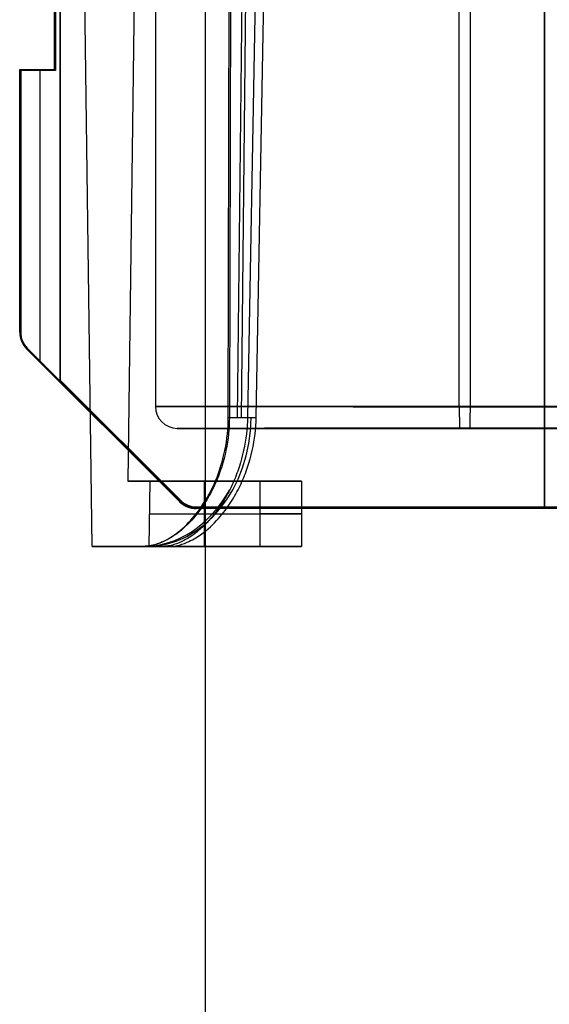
# Model space of a CAD drawing. Extents: x -64 to 57, y 4 to 161.
# Tile 187 of 256: x -8 to 4, y 115 to 137. Entities that reach past the tile are written whole.
import ezdxf

# ---------------------------------------------------------------- set-up
doc = ezdxf.new("R2010")
doc.units = 0
doc.layers.add('DEFAULT', color=7, linetype='CONTINUOUS')

msp = doc.modelspace()

# ---------------------------------------------------------------- linework, layer by layer
at = {"layer": 'DEFAULT', "color": 254}
for p, q in [((-7.466, 156.197, 39.366), (-7.466, 128.887, 39.366)), ((-7.458, 128.891, 39.041), (-7.458, 156.203, 39.041)), ((-7.449, 128.894, 38.716), (-7.449, 156.21, 38.716)), ((-6.729, 125.086, 50.361), (-7.119, 154.935, 50.368)), ((-3.604, 128.045, 57.038), (-3.537, 154.877, 57.542)), ((-3.301, 128.045, 56.632), (-3.019, 154.806, 56.848)), ((3.651, 125.994, 38.716), (3.651, 154.816, 38.716)), ((3.651, 154.777, 40.216), (3.651, 125.955, 40.216)), ((-5.542, 154.286, 50.13), (-5.905, 126.586, 50.123)), ((-3.511, 154.288, 43.218), (-3.579, 128.048, 43.698)), ((-3.389, 128.048, 43.953), (-3.113, 154.288, 43.755)), ((-2.691, 154.287, 44.324), (-3.163, 128.048, 44.258)), ((-2.963, 128.045, 56.181), (-2.483, 154.285, 56.119)), ((-7.588, 136.034, 40.216), (-7.588, 137.555, 40.216)), ((-7.577, 136.022, 39.791), (-7.577, 137.566, 39.791)), ((-7.566, 137.577, 39.366), (-7.566, 136.011, 39.366)), ((-7.566, 136.794, 39.366), (-7.588, 136.794, 40.216)), ((-8.366, 136.011, 39.366), (-8.388, 136.034, 40.216)), ((-8.388, 136.034, 40.216), (-7.588, 136.034, 40.216)), ((-8.388, 130.001, 40.216), (-8.388, 136.034, 40.216)), ((-8.377, 136.022, 39.791), (-7.577, 136.022, 39.791)), ((-8.377, 130.001, 39.791), (-8.377, 136.022, 39.791)), ((-7.566, 136.011, 39.366), (-8.366, 136.011, 39.366)), ((-8.366, 136.011, 39.366), (-8.366, 130.001, 39.366)), ((-7.977, 136.011, 39.366), (-7.977, 136.034, 40.216)), ((-7.916, 129.337, 39.366), (-7.916, 136.011, 39.366)), ((-7.566, 136.011, 39.366), (-7.588, 136.034, 40.216)), ((-8.366, 133.017, 39.366), (-8.388, 133.017, 40.216)), ((-8.366, 130.001, 39.366), (-8.388, 130.001, 40.216)), ((-8.215, 129.636, 39.366), (-8.23, 129.62, 40.216)), ((-4.723, 126.113, 40.216), (-8.23, 129.62, 40.216)), ((-4.709, 126.127, 39.466), (-8.216, 129.634, 39.466)), ((-8.215, 129.636, 39.366), (-7.466, 128.887, 39.366)), ((-7.466, 128.887, 39.366), (-7.449, 128.894, 38.716)), ((-7.449, 128.894, 38.716), (-4.695, 126.141, 38.716)), ((-3.609, 127.856, 57.03), (-3.605, 127.95, 57.035)), ((-3.605, 127.95, 57.035), (-3.604, 128.045, 57.038)), ((-3.604, 128.045, 57.038), (-2.963, 128.045, 56.181)), ((-3.58, 127.954, 43.701), (-3.584, 127.859, 43.705)), ((-3.579, 128.048, 43.698), (-3.58, 127.954, 43.701)), ((-3.579, 128.048, 43.698), (-3.163, 128.048, 44.258)), ((-3.166, 127.953, 44.259), (-3.171, 127.858, 44.262)), ((-3.163, 128.048, 44.258), (-3.166, 127.953, 44.259)), ((-2.971, 127.855, 56.177), (-2.966, 127.95, 56.18)), ((-2.966, 127.95, 56.18), (-2.963, 128.045, 56.181)), ((-6.474, 127.863, 40.216), (-6.446, 127.891, 38.716)), ((-3.623, 127.667, 57.015), (-3.615, 127.761, 57.024)), ((-3.615, 127.761, 57.024), (-3.609, 127.856, 57.03)), ((-3.59, 127.764, 43.712), (-3.598, 127.67, 43.72)), ((-3.584, 127.859, 43.705), (-3.59, 127.764, 43.712)), ((-3.179, 127.763, 44.266), (-3.189, 127.668, 44.273)), ((-3.171, 127.858, 44.262), (-3.179, 127.763, 44.266)), ((-2.989, 127.665, 56.166), (-2.979, 127.76, 56.173)), ((-2.979, 127.76, 56.173), (-2.971, 127.855, 56.177)), ((-3.663, 127.383, 56.978), (-3.647, 127.477, 56.992)), ((-3.647, 127.477, 56.992), (-3.634, 127.572, 57.005)), ((-3.622, 127.481, 43.743), (-3.638, 127.386, 43.757)), ((-3.634, 127.572, 57.005), (-3.623, 127.667, 57.015)), ((-3.609, 127.575, 43.73), (-3.622, 127.481, 43.743)), ((-3.598, 127.67, 43.72), (-3.609, 127.575, 43.73)), ((-3.215, 127.478, 44.293), (-3.232, 127.383, 44.306)), ((-3.201, 127.573, 44.282), (-3.215, 127.478, 44.293)), ((-3.189, 127.668, 44.273), (-3.201, 127.573, 44.282)), ((-3.034, 127.38, 56.135), (-3.017, 127.475, 56.148)), ((-3.017, 127.475, 56.148), (-3.002, 127.57, 56.158)), ((-3.002, 127.57, 56.158), (-2.989, 127.665, 56.166)), ((-3.702, 127.194, 56.942), (-3.681, 127.288, 56.961)), ((-3.681, 127.288, 56.961), (-3.663, 127.383, 56.978)), ((-3.656, 127.291, 43.774), (-3.677, 127.197, 43.793)), ((-3.638, 127.386, 43.757), (-3.656, 127.291, 43.774)), ((-3.252, 127.288, 44.321), (-3.274, 127.193, 44.338)), ((-3.232, 127.383, 44.306), (-3.252, 127.288, 44.321)), ((-3.076, 127.19, 56.104), (-3.054, 127.285, 56.121)), ((-3.054, 127.285, 56.121), (-3.034, 127.38, 56.135)), ((-3.779, 126.91, 56.872), (-3.75, 127.004, 56.898)), ((-3.726, 127.008, 43.837), (-3.754, 126.913, 43.863)), ((-3.75, 127.004, 56.898), (-3.725, 127.099, 56.921)), ((-3.7, 127.102, 43.814), (-3.726, 127.008, 43.837)), ((-3.725, 127.099, 56.921), (-3.702, 127.194, 56.942)), ((-3.677, 127.197, 43.793), (-3.7, 127.102, 43.814)), ((-3.325, 127.002, 44.381), (-3.355, 126.908, 44.405)), ((-3.298, 127.097, 44.358), (-3.325, 127.002, 44.381)), ((-3.274, 127.193, 44.338), (-3.298, 127.097, 44.358)), ((-3.159, 126.905, 56.039), (-3.129, 127, 56.063)), ((-3.129, 127, 56.063), (-3.101, 127.095, 56.085)), ((-3.101, 127.095, 56.085), (-3.076, 127.19, 56.104)), ((-3.827, 126.768, 56.828), (-3.81, 126.815, 56.843)), ((-3.81, 126.815, 56.843), (-3.779, 126.91, 56.872)), ((-3.786, 126.818, 43.891), (-3.802, 126.771, 43.907)), ((-3.754, 126.913, 43.863), (-3.786, 126.818, 43.891)), ((-3.387, 126.813, 44.433), (-3.404, 126.765, 44.448)), ((-3.371, 126.86, 44.419), (-3.387, 126.813, 44.433)), ((-3.355, 126.908, 44.405), (-3.371, 126.86, 44.419)), ((-3.21, 126.763, 55.999), (-3.192, 126.81, 56.013)), ((-3.192, 126.81, 56.013), (-3.159, 126.905, 56.039)), ((-1.923, 126.586, 50.13), (-5.905, 126.586, 50.123)), ((-5.404, 126.585, 52.873), (-5.426, 125.085, 52.873)), ((-5.415, 125.087, 47.373), (-5.394, 126.587, 47.373)), ((-2.881, 126.585, 52.878), (-5.404, 126.585, 52.873)), ((-5.394, 126.587, 47.373), (-2.871, 126.587, 47.378)), ((-4.153, 126.585, 52.876), (-4.153, 125.085, 52.875)), ((-4.143, 126.587, 47.376), (-4.143, 125.087, 47.375)), ((-3.921, 126.532, 56.739), (-3.901, 126.579, 56.758)), ((-3.901, 126.579, 56.758), (-3.881, 126.626, 56.777)), ((-3.877, 126.582, 43.975), (-3.897, 126.535, 43.995)), ((-3.881, 126.626, 56.777), (-3.862, 126.674, 56.795)), ((-3.857, 126.629, 43.957), (-3.877, 126.582, 43.975)), ((-3.862, 126.674, 56.795), (-3.844, 126.721, 56.811)), ((-3.838, 126.677, 43.94), (-3.857, 126.629, 43.957)), ((-3.844, 126.721, 56.811), (-3.827, 126.768, 56.828)), ((-3.82, 126.724, 43.923), (-3.838, 126.677, 43.94)), ((-3.802, 126.771, 43.907), (-3.82, 126.724, 43.923)), ((-3.583, 126.585, 52.877), (-3.573, 126.587, 47.377)), ((-3.481, 126.575, 44.516), (-3.502, 126.528, 44.535)), ((-3.461, 126.623, 44.498), (-3.481, 126.575, 44.516)), ((-3.441, 126.67, 44.48), (-3.461, 126.623, 44.498)), ((-3.422, 126.718, 44.464), (-3.441, 126.67, 44.48)), ((-3.404, 126.765, 44.448), (-3.422, 126.718, 44.464)), ((-3.31, 126.526, 55.915), (-3.289, 126.573, 55.934)), ((-3.289, 126.573, 55.934), (-3.268, 126.621, 55.951)), ((-3.268, 126.621, 55.951), (-3.248, 126.668, 55.968)), ((-3.248, 126.668, 55.968), (-3.229, 126.716, 55.983)), ((-3.229, 126.716, 55.983), (-3.21, 126.763, 55.999)), ((-2.881, 126.585, 52.878), (-2.881, 125.085, 52.878)), ((-2.871, 125.087, 47.378), (-2.871, 126.587, 47.378)), ((-1.923, 126.586, 50.13), (-1.923, 125.086, 50.13)), ((-4.037, 126.296, 56.629), (-4.012, 126.343, 56.653)), ((-3.988, 126.346, 44.08), (-4.013, 126.299, 44.104)), ((-4.012, 126.343, 56.653), (-3.988, 126.39, 56.676)), ((-3.988, 126.39, 56.676), (-3.965, 126.438, 56.698)), ((-3.964, 126.393, 44.058), (-3.988, 126.346, 44.08)), ((-3.965, 126.438, 56.698), (-3.943, 126.485, 56.719)), ((-3.941, 126.441, 44.036), (-3.964, 126.393, 44.058)), ((-3.943, 126.485, 56.719), (-3.921, 126.532, 56.739)), ((-3.919, 126.488, 44.015), (-3.941, 126.441, 44.036)), ((-3.897, 126.535, 43.995), (-3.919, 126.488, 44.015)), ((-3.594, 126.338, 44.621), (-3.62, 126.291, 44.645)), ((-3.57, 126.386, 44.598), (-3.594, 126.338, 44.621)), ((-3.546, 126.433, 44.576), (-3.57, 126.386, 44.598)), ((-3.524, 126.481, 44.555), (-3.546, 126.433, 44.576)), ((-3.502, 126.528, 44.535), (-3.524, 126.481, 44.555)), ((-3.431, 126.289, 55.81), (-3.405, 126.337, 55.833)), ((-3.405, 126.337, 55.833), (-3.38, 126.384, 55.855)), ((-3.38, 126.384, 55.855), (-3.356, 126.431, 55.876)), ((-3.356, 126.431, 55.876), (-3.332, 126.479, 55.896)), ((-3.332, 126.479, 55.896), (-3.31, 126.526, 55.915)), ((-4.695, 126.141, 38.716), (-4.723, 126.113, 40.216)), ((-4.176, 126.061, 56.491), (-4.146, 126.108, 56.521)), ((-4.123, 126.111, 44.212), (-4.153, 126.064, 44.242)), ((-4.146, 126.108, 56.521), (-4.117, 126.155, 56.55)), ((-4.094, 126.158, 44.183), (-4.123, 126.111, 44.212)), ((-4.117, 126.155, 56.55), (-4.089, 126.202, 56.577)), ((-4.066, 126.205, 44.156), (-4.094, 126.158, 44.183)), ((-4.089, 126.202, 56.577), (-4.062, 126.249, 56.604)), ((-4.039, 126.252, 44.13), (-4.066, 126.205, 44.156)), ((-4.062, 126.249, 56.604), (-4.037, 126.296, 56.629)), ((-4.013, 126.299, 44.104), (-4.039, 126.252, 44.13)), ((-3.731, 126.102, 44.753), (-3.761, 126.055, 44.784)), ((-3.701, 126.149, 44.724), (-3.731, 126.102, 44.753)), ((-3.673, 126.196, 44.697), (-3.701, 126.149, 44.724)), ((-3.646, 126.244, 44.67), (-3.673, 126.196, 44.697)), ((-3.62, 126.291, 44.645), (-3.646, 126.244, 44.67)), ((-3.576, 126.053, 55.676), (-3.545, 126.1, 55.706)), ((-3.545, 126.1, 55.706), (-3.515, 126.148, 55.734)), ((-3.515, 126.148, 55.734), (-3.486, 126.195, 55.76)), ((-3.486, 126.195, 55.76), (-3.458, 126.242, 55.786)), ((-3.458, 126.242, 55.786), (-3.431, 126.289, 55.81)), ((-4.345, 125.826, 56.316), (-4.309, 125.873, 56.354)), ((-4.342, 125.994, 38.716), (14.751, 125.994, 38.716)), ((-4.342, 125.955, 40.216), (-4.342, 125.994, 38.716)), ((-4.342, 125.975, 39.466), (15.151, 125.975, 39.466)), ((15.151, 125.955, 40.216), (-4.342, 125.955, 40.216)), ((-4.286, 125.876, 44.378), (-4.323, 125.829, 44.416)), ((-4.309, 125.873, 56.354), (-4.273, 125.92, 56.391)), ((-4.251, 125.923, 44.341), (-4.286, 125.876, 44.378)), ((-4.273, 125.92, 56.391), (-4.24, 125.967, 56.426)), ((-4.217, 125.97, 44.306), (-4.251, 125.923, 44.341)), ((-4.24, 125.967, 56.426), (-4.207, 126.014, 56.459)), ((-4.184, 126.017, 44.273), (-4.217, 125.97, 44.306)), ((-4.207, 126.014, 56.459), (-4.176, 126.061, 56.491)), ((-4.153, 126.064, 44.242), (-4.184, 126.017, 44.273)), ((-3.859, 125.913, 44.886), (-3.894, 125.866, 44.923)), ((-3.825, 125.96, 44.85), (-3.859, 125.913, 44.886)), ((-3.792, 126.007, 44.816), (-3.825, 125.96, 44.85)), ((-3.761, 126.055, 44.784), (-3.792, 126.007, 44.816)), ((-3.713, 125.865, 55.543), (-3.677, 125.912, 55.579)), ((-3.677, 125.912, 55.579), (-3.642, 125.959, 55.613)), ((-3.642, 125.959, 55.613), (-3.608, 126.006, 55.645)), ((-3.608, 126.006, 55.645), (-3.576, 126.053, 55.676)), ((-5.415, 125.835, 52.873), (-2.881, 125.835, 52.878)), ((-5.405, 125.837, 47.373), (-2.871, 125.837, 47.378)), ((-4.508, 125.639, 56.138), (-4.465, 125.685, 56.186)), ((-4.443, 125.688, 44.545), (-4.487, 125.641, 44.593)), ((-4.465, 125.685, 56.186), (-4.423, 125.732, 56.232)), ((-4.401, 125.735, 44.5), (-4.443, 125.688, 44.545)), ((-4.423, 125.732, 56.232), (-4.383, 125.779, 56.275)), ((-4.361, 125.782, 44.457), (-4.401, 125.735, 44.5)), ((-4.383, 125.779, 56.275), (-4.345, 125.826, 56.316)), ((-4.323, 125.829, 44.416), (-4.361, 125.782, 44.457)), ((-4.051, 125.678, 45.096), (-4.094, 125.631, 45.146)), ((-4.009, 125.725, 45.049), (-4.051, 125.678, 45.096)), ((-3.969, 125.772, 45.005), (-4.009, 125.725, 45.049)), ((-3.931, 125.819, 44.963), (-3.969, 125.772, 45.005)), ((-3.894, 125.866, 44.923), (-3.931, 125.819, 44.963)), ((-3.918, 125.63, 55.329), (-3.874, 125.677, 55.377)), ((-3.874, 125.677, 55.377), (-3.831, 125.724, 55.422)), ((-3.831, 125.724, 55.422), (-3.79, 125.771, 55.465)), ((-3.79, 125.771, 55.465), (-3.751, 125.818, 55.505)), ((-3.751, 125.818, 55.505), (-3.713, 125.865, 55.543)), ((-4.765, 125.407, 55.838), (-4.707, 125.453, 55.907)), ((-4.686, 125.455, 44.823), (-4.744, 125.409, 44.892)), ((-4.707, 125.453, 55.907), (-4.653, 125.499, 55.971)), ((-4.632, 125.502, 44.759), (-4.686, 125.455, 44.823)), ((-4.653, 125.499, 55.971), (-4.602, 125.545, 56.031)), ((-4.581, 125.548, 44.7), (-4.632, 125.502, 44.759)), ((-4.602, 125.545, 56.031), (-4.554, 125.592, 56.086)), ((-4.533, 125.595, 44.645), (-4.581, 125.548, 44.7)), ((-4.554, 125.592, 56.086), (-4.508, 125.639, 56.138)), ((-4.487, 125.641, 44.593), (-4.533, 125.595, 44.645)), ((-4.319, 125.422, 45.422), (-4.348, 125.399, 45.459)), ((-4.291, 125.445, 45.386), (-4.319, 125.422, 45.422)), ((-4.238, 125.492, 45.319), (-4.291, 125.445, 45.386)), ((-4.188, 125.538, 45.257), (-4.238, 125.492, 45.319)), ((-4.14, 125.585, 45.2), (-4.188, 125.538, 45.257)), ((-4.18, 125.399, 55.028), (-4.151, 125.421, 55.064)), ((-4.151, 125.421, 55.064), (-4.122, 125.445, 55.098)), ((-4.094, 125.631, 45.146), (-4.14, 125.585, 45.2)), ((-4.122, 125.445, 55.098), (-4.067, 125.491, 55.163)), ((-4.067, 125.491, 55.163), (-4.015, 125.537, 55.222)), ((-4.015, 125.537, 55.222), (-3.965, 125.584, 55.277)), ((-3.965, 125.584, 55.277), (-3.918, 125.63, 55.329)), ((-5.14, 125.182, 55.345), (-5.092, 125.203, 55.412)), ((-5.073, 125.206, 45.316), (-5.121, 125.184, 45.383)), ((-5.092, 125.203, 55.412), (-5.048, 125.225, 55.473)), ((-5.028, 125.228, 45.255), (-5.073, 125.206, 45.316)), ((-5.048, 125.225, 55.473), (-5.006, 125.248, 55.53)), ((-4.986, 125.25, 45.199), (-5.028, 125.228, 45.255)), ((-5.006, 125.248, 55.53), (-4.966, 125.27, 55.582)), ((-4.947, 125.272, 45.147), (-4.986, 125.25, 45.199)), ((-4.966, 125.27, 55.582), (-4.929, 125.292, 55.631)), ((-4.909, 125.295, 45.098), (-4.947, 125.272, 45.147)), ((-4.929, 125.292, 55.631), (-4.893, 125.315, 55.677)), ((-4.873, 125.318, 45.053), (-4.909, 125.295, 45.098)), ((-4.893, 125.315, 55.677), (-4.859, 125.338, 55.72)), ((-4.839, 125.341, 45.009), (-4.873, 125.318, 45.053)), ((-4.859, 125.338, 55.72), (-4.826, 125.361, 55.761)), ((-4.806, 125.363, 44.968), (-4.839, 125.341, 45.009)), ((-4.826, 125.361, 55.761), (-4.795, 125.384, 55.801)), ((-4.775, 125.386, 44.929), (-4.806, 125.363, 44.968)), ((-4.795, 125.384, 55.801), (-4.765, 125.407, 55.838)), ((-4.744, 125.409, 44.892), (-4.775, 125.386, 44.929)), ((-4.668, 125.198, 45.909), (-4.715, 125.177, 45.981)), ((-4.625, 125.219, 45.844), (-4.668, 125.198, 45.909)), ((-4.584, 125.241, 45.784), (-4.625, 125.219, 45.844)), ((-4.546, 125.263, 45.729), (-4.584, 125.241, 45.784)), ((-4.559, 125.176, 54.527), (-4.511, 125.197, 54.596)), ((-4.509, 125.286, 45.677), (-4.546, 125.263, 45.729)), ((-4.511, 125.197, 54.596), (-4.467, 125.218, 54.658)), ((-4.474, 125.308, 45.628), (-4.509, 125.286, 45.677)), ((-4.441, 125.331, 45.582), (-4.474, 125.308, 45.628)), ((-4.467, 125.218, 54.658), (-4.425, 125.24, 54.716)), ((-4.409, 125.354, 45.539), (-4.441, 125.331, 45.582)), ((-4.425, 125.24, 54.716), (-4.385, 125.262, 54.769)), ((-4.378, 125.376, 45.498), (-4.409, 125.354, 45.539)), ((-4.385, 125.262, 54.769), (-4.347, 125.285, 54.819)), ((-4.348, 125.399, 45.459), (-4.378, 125.376, 45.498)), ((-4.347, 125.285, 54.819), (-4.311, 125.307, 54.865)), ((-4.311, 125.307, 54.865), (-4.276, 125.33, 54.909)), ((-4.276, 125.33, 54.909), (-4.243, 125.353, 54.951)), ((-4.243, 125.353, 54.951), (-4.211, 125.376, 54.991)), ((-4.211, 125.376, 54.991), (-4.18, 125.399, 55.028)), ((-6.729, 125.086, 50.361), (-1.93, 125.086, 50.37)), ((-5.577, 125.085, 54.666), (-5.525, 125.086, 54.753)), ((-5.577, 125.085, 54.666), (-4.973, 125.085, 53.858)), ((-5.509, 125.089, 45.974), (-5.56, 125.087, 46.061)), ((-5.107, 125.087, 46.672), (-5.56, 125.087, 46.061)), ((-5.525, 125.086, 54.753), (-5.477, 125.09, 54.834)), ((-5.46, 125.093, 45.893), (-5.509, 125.089, 45.974)), ((-5.477, 125.09, 54.834), (-5.431, 125.096, 54.908)), ((-5.414, 125.099, 45.82), (-5.46, 125.093, 45.893)), ((-5.431, 125.096, 54.908), (-5.389, 125.104, 54.975)), ((-5.426, 125.085, 52.873), (-2.881, 125.085, 52.878)), ((-2.871, 125.087, 47.378), (-5.415, 125.087, 47.373)), ((-5.371, 125.106, 45.753), (-5.414, 125.099, 45.82)), ((-5.389, 125.104, 54.975), (-5.35, 125.112, 55.035)), ((-5.332, 125.114, 45.692), (-5.371, 125.106, 45.753)), ((-5.35, 125.112, 55.035), (-5.314, 125.121, 55.09)), ((-5.296, 125.123, 45.638), (-5.332, 125.114, 45.692)), ((-5.314, 125.121, 55.09), (-5.281, 125.131, 55.141)), ((-5.263, 125.133, 45.587), (-5.296, 125.123, 45.638)), ((-5.281, 125.131, 55.141), (-5.25, 125.14, 55.187)), ((-5.231, 125.143, 45.541), (-5.263, 125.133, 45.587)), ((-5.25, 125.14, 55.187), (-5.192, 125.161, 55.271)), ((-5.174, 125.163, 45.457), (-5.231, 125.143, 45.541)), ((-5.192, 125.161, 55.271), (-5.14, 125.182, 55.345)), ((-5.121, 125.184, 45.383), (-5.174, 125.163, 45.457)), ((-5.065, 125.088, 46.59), (-5.107, 125.087, 46.672)), ((-5.025, 125.091, 46.512), (-5.065, 125.088, 46.59)), ((-4.986, 125.096, 46.439), (-5.025, 125.091, 46.512)), ((-4.948, 125.103, 46.371), (-4.986, 125.096, 46.439)), ((-4.973, 125.085, 53.858), (-4.928, 125.086, 53.939)), ((-4.913, 125.11, 46.309), (-4.948, 125.103, 46.371)), ((-4.928, 125.086, 53.939), (-4.885, 125.09, 54.014)), ((-4.88, 125.118, 46.252), (-4.913, 125.11, 46.309)), ((-4.885, 125.09, 54.014), (-4.843, 125.095, 54.086)), ((-4.849, 125.127, 46.199), (-4.88, 125.118, 46.252)), ((-4.819, 125.137, 46.149), (-4.849, 125.127, 46.199)), ((-4.843, 125.095, 54.086), (-4.803, 125.101, 54.151)), ((-4.791, 125.146, 46.103), (-4.819, 125.137, 46.149)), ((-4.803, 125.101, 54.151), (-4.766, 125.109, 54.211)), ((-4.765, 125.156, 46.06), (-4.791, 125.146, 46.103)), ((-4.766, 125.109, 54.211), (-4.732, 125.117, 54.267)), ((-4.715, 125.177, 45.981), (-4.765, 125.156, 46.06)), ((-4.732, 125.117, 54.267), (-4.699, 125.126, 54.318)), ((-4.699, 125.126, 54.318), (-4.668, 125.135, 54.365)), ((-4.668, 125.135, 54.365), (-4.639, 125.145, 54.41)), ((-4.639, 125.145, 54.41), (-4.611, 125.155, 54.451)), ((-4.611, 125.155, 54.451), (-4.559, 125.176, 54.527)), ((-4.396, 125.085, 52.875), (-4.386, 125.087, 47.375))]:
    msp.add_line(p, q, dxfattribs=at)
at = {"layer": 'DEFAULT', "color": 156}
for p, q in [((-4.129, 11.761, 35.881), (-4.129, 153.72, 35.881)), ((-4.129, 11.761, 37.517), (-4.129, 153.72, 37.517))]:
    msp.add_line(p, q, dxfattribs=at)
at = {"layer": 'DEFAULT', "color": 91}
for p, q in [((-5.275, 152.295, 50.016), (-5.276, 128.295, 50.01)), ((1.696, 128.293, 57.236), (1.697, 152.293, 57.242)), ((1.95, 128.296, 43.039), (1.951, 152.296, 43.044)), ((-4.776, 127.795, 50.019), (8.422, 127.794, 50.255)), ((1.941, 127.796, 43.538), (1.705, 127.793, 56.736))]:
    msp.add_line(p, q, dxfattribs=at)
at = {"layer": 'DEFAULT', "color": 254}
for centre, radius, start, end in [((-7.849, 130.001, 40.216), 0.539, 180, 225), ((-7.849, 130.001, 39.791), 0.528, 180, 225), ((-7.849, 130.001, 39.366), 0.517, 180, 225), ((-4.342, 126.494, 40.216), 0.539, 225, 270), ((-4.342, 126.494, 39.466), 0.52, 225, 270), ((-4.342, 126.494, 38.716), 0.5, 225, 270)]:
    msp.add_arc(centre, radius, start, end, dxfattribs=at)
at = {"layer": 'DEFAULT', "color": 91, "extrusion": (3.28787e-05, 1, 0.000242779)}
for centre, radius, start, end in [((-1.819, 50.106, 128.307), 7.1, 358.9748, 178.9748), ((-1.819, 50.106, 128.307), 7.1, 178.9748, 358.9748), ((-1.819, 50.106, 127.807), 6.6, 358.9748, 178.9748), ((-1.819, 50.106, 127.807), 6.6, 178.9748, 358.9748)]:
    msp.add_arc(centre, radius, start, end, dxfattribs=at)
at = {"layer": 'DEFAULT', "color": 91, "extrusion": (-0.017892, -0.000242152, 0.99984)}
msp.add_arc((-128.348, -2.144, 50.066), 0.5, 269.2226, 359.2226, dxfattribs=at)
at = {"layer": 'DEFAULT', "color": 91, "extrusion": (0.99984, -3.72172e-05, 0.017892)}
for centre, start, end in [((128.293, 56.697, 2.715), 90.0139, 180.0139), ((128.296, 43.497, 2.715), 180.0139, 270.0139)]:
    msp.add_arc(centre, 0.5, start, end, dxfattribs=at)
at = {"layer": 'DEFAULT', "color": 254, "extrusion": (-0.59873, -0.000174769, 0.800951)}
msp.add_arc((-128.087, 28.294, 46.945), 3, 359.9768, 89.2268, dxfattribs=at)
at = {"layer": 'DEFAULT', "color": 254, "extrusion": (3.28787e-05, 1, 0.000242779)}
for centre, radius, start, end in [((-1.819, 50.106, 126.598), 7.728, 339.0477, 20.7368), ((6.371, 50.091, 126.598), 4.444, 141.662, 218.1224), ((6.371, 50.091, 125.848), 4.444, 141.662, 218.1224), ((-1.819, 50.347, 125.098), 8.552, 329.6901, 30.0944), ((-1.819, 50.106, 125.098), 7.748, 20.6815, 28.703), ((-1.819, 50.106, 125.098), 7.748, 333.4402, 339.1029), ((6.371, 50.091, 125.098), 4.444, 141.662, 218.1224)]:
    msp.add_arc(centre, radius, start, end, dxfattribs=at)
at = {"layer": 'DEFAULT', "color": 254, "extrusion": (0.595712, -0.000214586, 0.803198)}
msp.add_arc((128.085, 31.943, 33.667), 3, 180.0234, 235.5134, dxfattribs=at)

doc.saveas('drawing.dxf')
